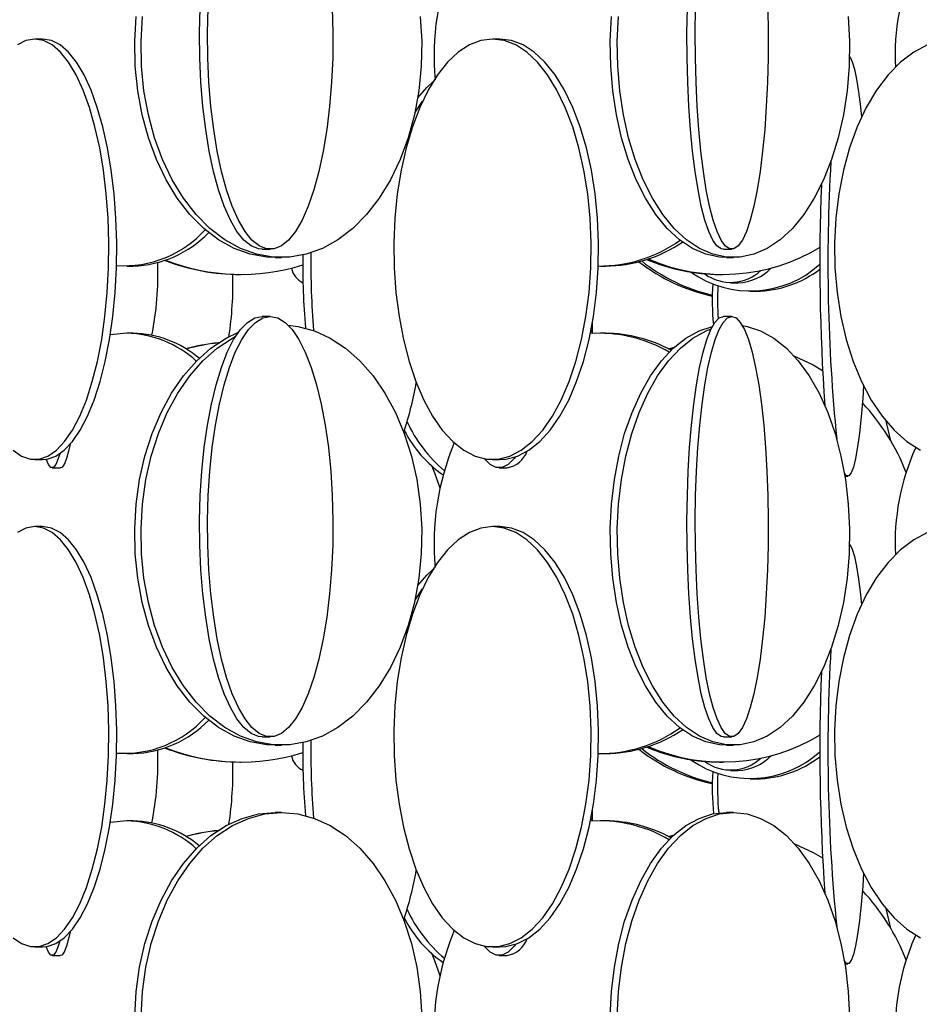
# Model space of a CAD drawing. Header units: millimetres. Extents: x 495 to 2657, y 518 to 2595.
# Tile 64 of 96: x 2358 to 2411, y 1918 to 1976. Entities that reach past the tile are written whole.
import ezdxf

# ---------------------------------------------------------------- set-up
doc = ezdxf.new("R2010")
doc.units = ezdxf.units.MM

msp = doc.modelspace()

# ---------------------------------------------------------------- linework, layer by layer
at = {"color": 7, "linetype": 'Continuous', "lineweight": 25}
for p, q in [((2359.195, 1975.048), (2358.727, 1975.048)), ((2386.379, 1975.048), (2385.938, 1975.048)), ((2381.32, 1970.663), (2381.771, 1971.346)), ((2381.12, 1969.848), (2381.144, 1969.751)), ((2372.251, 1962.548), (2372.728, 1962.548)), ((2399.666, 1962.548), (2400.158, 1962.548)), ((2373.014, 1962.048), (2373.387, 1962.048)), ((2399.838, 1962.048), (2400.255, 1962.048)), ((2364.199, 1961.548), (2364.572, 1961.548)), ((2392.349, 1961.548), (2392.655, 1961.548)), ((2370.925, 1961.048), (2370.98, 1961.048)), ((2399.451, 1961.048), (2399.619, 1961.048)), ((2400.094, 1960.548), (2400.546, 1960.548)), ((2401.252, 1960.048), (2401.62, 1960.048)), ((2372.728, 1958.548), (2372.251, 1958.548)), ((2400.158, 1958.548), (2399.666, 1958.548)), ((2391.787, 1957.709), (2391.772, 1957.527)), ((2391.88, 1957.534), (2391.888, 1958.254)), ((2364.199, 1957.548), (2363.22, 1957.461)), ((2364.572, 1957.548), (2364.199, 1957.548)), ((2392.349, 1957.548), (2391.772, 1957.527)), ((2392.655, 1957.548), (2392.349, 1957.548)), ((2396.454, 1956.588), (2396.664, 1956.648)), ((2358.727, 1950.048), (2359.195, 1950.048)), ((2359.762, 1949.548), (2360.259, 1949.548)), ((2385.938, 1950.048), (2386.379, 1950.048)), ((2386.327, 1949.548), (2386.812, 1949.548)), ((2406.882, 1949.048), (2407.052, 1949.048)), ((2359.195, 1946.048), (2358.727, 1946.048)), ((2386.379, 1946.048), (2385.938, 1946.048)), ((2381.32, 1941.663), (2381.771, 1942.346)), ((2381.12, 1940.848), (2381.144, 1940.751)), ((2372.251, 1933.548), (2372.728, 1933.548)), ((2399.666, 1933.548), (2400.158, 1933.548)), ((2364.199, 1932.548), (2364.572, 1932.548)), ((2373.014, 1933.048), (2373.387, 1933.048)), ((2392.349, 1932.548), (2392.655, 1932.548)), ((2399.838, 1933.048), (2400.255, 1933.048)), ((2370.925, 1932.048), (2370.98, 1932.048)), ((2399.451, 1932.048), (2399.619, 1932.048)), ((2400.094, 1931.548), (2400.546, 1931.548)), ((2401.252, 1931.048), (2401.62, 1931.048)), ((2373.387, 1929.048), (2373.014, 1929.048)), ((2391.88, 1928.534), (2391.888, 1929.254)), ((2400.255, 1929.048), (2399.838, 1929.048)), ((2364.199, 1928.548), (2363.22, 1928.461)), ((2364.572, 1928.548), (2364.199, 1928.548)), ((2391.787, 1928.709), (2391.772, 1928.527)), ((2392.349, 1928.548), (2391.772, 1928.527)), ((2392.655, 1928.548), (2392.349, 1928.548)), ((2396.454, 1927.588), (2396.664, 1927.648)), ((2358.727, 1921.048), (2359.195, 1921.048)), ((2385.938, 1921.048), (2386.379, 1921.048)), ((2359.762, 1920.548), (2360.259, 1920.548)), ((2386.327, 1920.548), (2386.812, 1920.548)), ((2406.882, 1920.048), (2407.052, 1920.048))]:
    msp.add_line(p, q, dxfattribs=at)
at = {"color": 7, "linetype": 'Continuous', "lineweight": 25, "flags": 128}
for points in [[(2372.251, 1962.548), (2372.03, 1962.57), (2371.592, 1962.745), (2371.163, 1963.093), (2370.749, 1963.609), (2370.356, 1964.285), (2369.99, 1965.113), (2369.656, 1966.08), (2369.358, 1967.172), (2369.1, 1968.376), (2368.887, 1969.673), (2368.721, 1971.045), (2368.605, 1972.474), (2368.54, 1973.938), (2368.527, 1975.419), (2368.566, 1976.894)], [(2376.413, 1976.894), (2376.452, 1975.419), (2376.439, 1973.938), (2376.374, 1972.474), (2376.257, 1971.045), (2376.091, 1969.673), (2375.878, 1968.376), (2375.621, 1967.172), (2375.323, 1966.08), (2374.989, 1965.113), (2374.622, 1964.285), (2374.23, 1963.609), (2373.816, 1963.093), (2373.387, 1962.745), (2372.949, 1962.57), (2372.507, 1962.57), (2372.069, 1962.745), (2371.64, 1963.093), (2371.226, 1963.609), (2370.833, 1964.285), (2370.467, 1965.113), (2370.133, 1966.08), (2369.835, 1967.172), (2369.578, 1968.376), (2369.365, 1969.673), (2369.199, 1971.045), (2369.082, 1972.474), (2369.017, 1973.938), (2369.004, 1975.419), (2369.043, 1976.894)], [(2399.666, 1962.548), (2399.537, 1962.57), (2399.282, 1962.745), (2399.032, 1963.093), (2398.792, 1963.609), (2398.563, 1964.285), (2398.35, 1965.113), (2398.155, 1966.08), (2397.982, 1967.172), (2397.832, 1968.376), (2397.708, 1969.673), (2397.611, 1971.045), (2397.543, 1972.474), (2397.505, 1973.938), (2397.498, 1975.419), (2397.521, 1976.894)], [(2402.304, 1976.894), (2402.327, 1975.419), (2402.319, 1973.938), (2402.281, 1972.474), (2402.213, 1971.045), (2402.117, 1969.673), (2401.993, 1968.376), (2401.843, 1967.172), (2401.669, 1966.08), (2401.475, 1965.113), (2401.261, 1964.285), (2401.033, 1963.609), (2400.792, 1963.093), (2400.542, 1962.745), (2400.287, 1962.57), (2400.03, 1962.57), (2399.775, 1962.745), (2399.525, 1963.093), (2399.284, 1963.609), (2399.055, 1964.285), (2398.842, 1965.113), (2398.647, 1966.08), (2398.474, 1967.172), (2398.324, 1968.376), (2398.2, 1969.673), (2398.104, 1971.045), (2398.036, 1972.474), (2397.998, 1973.938), (2397.99, 1975.419), (2398.013, 1976.894)], [(2373.014, 1962.048), (2372.52, 1962.07), (2371.538, 1962.245), (2370.577, 1962.593), (2369.65, 1963.109), (2368.77, 1963.785), (2367.95, 1964.613), (2367.201, 1965.58), (2366.533, 1966.672), (2365.957, 1967.876), (2365.479, 1969.173), (2365.108, 1970.545), (2364.847, 1971.974), (2364.701, 1973.438), (2364.672, 1974.919), (2364.759, 1976.394)], [(2381.642, 1976.394), (2381.729, 1974.919), (2381.7, 1973.438), (2381.554, 1971.974), (2381.293, 1970.545), (2380.922, 1969.173), (2380.444, 1967.876), (2379.868, 1966.672), (2379.2, 1965.58), (2378.451, 1964.613), (2377.631, 1963.785), (2376.751, 1963.109), (2375.824, 1962.593), (2374.863, 1962.245), (2373.881, 1962.07), (2372.892, 1962.07), (2371.91, 1962.245), (2370.949, 1962.593), (2370.022, 1963.109), (2369.142, 1963.785), (2368.322, 1964.613), (2367.573, 1965.58), (2366.905, 1966.672), (2366.329, 1967.876), (2365.851, 1969.173), (2365.48, 1970.545), (2365.219, 1971.974), (2365.073, 1973.438), (2365.044, 1974.919), (2365.132, 1976.394)], [(2399.838, 1962.048), (2399.429, 1962.07), (2398.617, 1962.245), (2397.822, 1962.593), (2397.056, 1963.109), (2396.328, 1963.785), (2395.65, 1964.613), (2395.03, 1965.58), (2394.478, 1966.672), (2394.001, 1967.876), (2393.607, 1969.173), (2393.299, 1970.545), (2393.084, 1971.974), (2392.963, 1973.438), (2392.939, 1974.919), (2393.011, 1976.394)], [(2407.082, 1976.394), (2407.155, 1974.919), (2407.131, 1973.438), (2407.01, 1971.974), (2406.794, 1970.545), (2406.487, 1969.173), (2406.092, 1967.876), (2405.615, 1966.672), (2405.063, 1965.58), (2404.444, 1964.613), (2403.765, 1963.785), (2403.038, 1963.109), (2402.271, 1962.593), (2401.476, 1962.245), (2400.664, 1962.07), (2399.846, 1962.07), (2399.034, 1962.245), (2398.239, 1962.593), (2397.472, 1963.109), (2396.745, 1963.785), (2396.067, 1964.613), (2395.447, 1965.58), (2394.895, 1966.672), (2394.418, 1967.876), (2394.023, 1969.173), (2393.716, 1970.545), (2393.5, 1971.974), (2393.38, 1973.438), (2393.355, 1974.919), (2393.428, 1976.394)], [(2357.441, 1950.593), (2357.948, 1950.245), (2358.466, 1950.07), (2358.988, 1950.07), (2359.507, 1950.245), (2360.014, 1950.593), (2360.503, 1951.109), (2360.968, 1951.785), (2361.401, 1952.613), (2361.796, 1953.58), (2362.148, 1954.672), (2362.453, 1955.876), (2362.705, 1957.173), (2362.901, 1958.545), (2363.039, 1959.974), (2363.116, 1961.438), (2363.131, 1962.919), (2363.085, 1964.394), (2362.977, 1965.843), (2362.81, 1967.246), (2362.586, 1968.583), (2362.307, 1969.836), (2361.978, 1970.986), (2361.603, 1972.017), (2361.189, 1972.916), (2360.739, 1973.669), (2360.261, 1974.266), (2359.762, 1974.699), (2359.248, 1974.961), (2358.727, 1975.048)], [(2358.727, 1975.048), (2358.206, 1974.961), (2357.692, 1974.699)], [(2359.195, 1950.048), (2359.456, 1950.07), (2359.975, 1950.245), (2360.482, 1950.593), (2360.971, 1951.109), (2361.436, 1951.785), (2361.869, 1952.613), (2362.264, 1953.58), (2362.616, 1954.672), (2362.921, 1955.876), (2363.173, 1957.173), (2363.369, 1958.545), (2363.506, 1959.974), (2363.584, 1961.438), (2363.599, 1962.919), (2363.553, 1964.394), (2363.445, 1965.843), (2363.278, 1967.246), (2363.053, 1968.583), (2362.775, 1969.836), (2362.446, 1970.986), (2362.071, 1972.017), (2361.656, 1972.916), (2361.207, 1973.669), (2360.729, 1974.266), (2360.23, 1974.699), (2359.716, 1974.961), (2359.195, 1975.048), (2359.195, 1975.048)], [(2385.938, 1975.048), (2385.244, 1974.961), (2384.56, 1974.699), (2383.895, 1974.266), (2383.259, 1973.669), (2382.661, 1972.916), (2382.108, 1972.017), (2381.61, 1970.986), (2381.172, 1969.836), (2380.801, 1968.583), (2380.502, 1967.246), (2380.28, 1965.843), (2380.136, 1964.394), (2380.075, 1962.919), (2380.095, 1961.438), (2380.198, 1959.974), (2380.381, 1958.545), (2380.642, 1957.173), (2380.978, 1955.876), (2381.383, 1954.672), (2381.852, 1953.58), (2382.378, 1952.613), (2382.955, 1951.785), (2383.573, 1951.109), (2384.225, 1950.593), (2384.9, 1950.245), (2385.59, 1950.07), (2386.285, 1950.07), (2386.975, 1950.245), (2387.651, 1950.593), (2388.302, 1951.109), (2388.92, 1951.785), (2389.497, 1952.613), (2390.023, 1953.58), (2390.492, 1954.672), (2390.897, 1955.876), (2391.233, 1957.173), (2391.494, 1958.545), (2391.677, 1959.974), (2391.78, 1961.438), (2391.8, 1962.919), (2391.739, 1964.394), (2391.596, 1965.843), (2391.373, 1967.246), (2391.074, 1968.583), (2390.703, 1969.836), (2390.265, 1970.986), (2389.767, 1972.017), (2389.214, 1972.916), (2388.616, 1973.669), (2387.98, 1974.266), (2387.315, 1974.699), (2386.631, 1974.961), (2385.938, 1975.048)], [(2386.379, 1950.048), (2386.727, 1950.07), (2387.417, 1950.245), (2388.092, 1950.593), (2388.744, 1951.109), (2389.362, 1951.785), (2389.938, 1952.613), (2390.465, 1953.58), (2390.934, 1954.672), (2391.339, 1955.876), (2391.674, 1957.173), (2391.936, 1958.545), (2392.119, 1959.974), (2392.221, 1961.438), (2392.242, 1962.919), (2392.18, 1964.394), (2392.037, 1965.843), (2391.815, 1967.246), (2391.516, 1968.583), (2391.145, 1969.836), (2390.707, 1970.986), (2390.208, 1972.017), (2389.656, 1972.916), (2389.057, 1973.669), (2388.421, 1974.266), (2387.757, 1974.699), (2387.073, 1974.961), (2386.379, 1975.048), (2386.379, 1975.048)], [(2411.792, 1974.699), (2410.973, 1974.266), (2410.19, 1973.669), (2409.452, 1972.916), (2408.771, 1972.017), (2408.157, 1970.986), (2407.617, 1969.836), (2407.16, 1968.583), (2406.792, 1967.246), (2406.517, 1965.843), (2406.341, 1964.394), (2406.265, 1962.919), (2406.29, 1961.438), (2406.417, 1959.974), (2406.642, 1958.545), (2406.964, 1957.173), (2407.378, 1955.876), (2407.877, 1954.672), (2408.455, 1953.58), (2409.104, 1952.613), (2409.814, 1951.785), (2410.576, 1951.109), (2411.379, 1950.593)], [(2407.151, 1974.002), (2407.189, 1973.961), (2407.323, 1973.699), (2407.454, 1973.266), (2407.579, 1972.669), (2407.697, 1971.916), (2407.805, 1971.017), (2407.866, 1970.402)], [(2381.489, 1971.548), (2382.027, 1972.169), (2382.403, 1972.524)], [(2372.251, 1933.548), (2372.03, 1933.57), (2371.592, 1933.745), (2371.163, 1934.093), (2370.749, 1934.609), (2370.356, 1935.285), (2369.99, 1936.113), (2369.656, 1937.08), (2369.358, 1938.172), (2369.1, 1939.376), (2368.887, 1940.673), (2368.721, 1942.045), (2368.605, 1943.474), (2368.54, 1944.938), (2368.527, 1946.419), (2368.566, 1947.894), (2368.657, 1949.343), (2368.798, 1950.746), (2368.988, 1952.083), (2369.224, 1953.336), (2369.502, 1954.486), (2369.819, 1955.517), (2370.169, 1956.416), (2370.549, 1957.169), (2370.953, 1957.766), (2371.376, 1958.199), (2371.81, 1958.461), (2372.251, 1958.548), (2372.251, 1958.548)], [(2372.728, 1958.548), (2373.169, 1958.461), (2373.603, 1958.199), (2374.025, 1957.766), (2374.429, 1957.169), (2374.809, 1956.416), (2375.16, 1955.517), (2375.477, 1954.486), (2375.755, 1953.336), (2375.991, 1952.083), (2376.18, 1950.746), (2376.322, 1949.343), (2376.413, 1947.894), (2376.452, 1946.419), (2376.439, 1944.938), (2376.374, 1943.474), (2376.257, 1942.045), (2376.091, 1940.673), (2375.878, 1939.376), (2375.621, 1938.172), (2375.323, 1937.08), (2374.989, 1936.113), (2374.622, 1935.285), (2374.23, 1934.609), (2373.816, 1934.093), (2373.387, 1933.745), (2372.949, 1933.57), (2372.507, 1933.57), (2372.069, 1933.745), (2371.64, 1934.093), (2371.226, 1934.609), (2370.833, 1935.285), (2370.467, 1936.113), (2370.133, 1937.08), (2369.835, 1938.172), (2369.578, 1939.376), (2369.365, 1940.673), (2369.199, 1942.045), (2369.082, 1943.474), (2369.017, 1944.938), (2369.004, 1946.419), (2369.043, 1947.894), (2369.134, 1949.343), (2369.276, 1950.746), (2369.465, 1952.083), (2369.701, 1953.336), (2369.979, 1954.486), (2370.296, 1955.517), (2370.647, 1956.416), (2371.027, 1957.169), (2371.431, 1957.766), (2371.853, 1958.199), (2372.287, 1958.461), (2372.728, 1958.548)], [(2399.666, 1933.548), (2399.537, 1933.57), (2399.282, 1933.745), (2399.032, 1934.093), (2398.792, 1934.609), (2398.563, 1935.285), (2398.35, 1936.113), (2398.155, 1937.08), (2397.982, 1938.172), (2397.832, 1939.376), (2397.708, 1940.673), (2397.611, 1942.045), (2397.543, 1943.474), (2397.505, 1944.938), (2397.498, 1946.419), (2397.521, 1947.894), (2397.574, 1949.343), (2397.656, 1950.746), (2397.766, 1952.083), (2397.904, 1953.336), (2398.066, 1954.486), (2398.25, 1955.517), (2398.454, 1956.416), (2398.675, 1957.169), (2398.911, 1957.766), (2399.156, 1958.199), (2399.409, 1958.461), (2399.666, 1958.548), (2399.666, 1958.548)], [(2400.158, 1958.548), (2400.415, 1958.461), (2400.668, 1958.199), (2400.914, 1957.766), (2401.149, 1957.169), (2401.37, 1956.416), (2401.574, 1955.517), (2401.759, 1954.486), (2401.921, 1953.336), (2402.058, 1952.083), (2402.169, 1950.746), (2402.251, 1949.343), (2402.304, 1947.894), (2402.327, 1946.419), (2402.319, 1944.938), (2402.281, 1943.474), (2402.213, 1942.045), (2402.117, 1940.673), (2401.993, 1939.376), (2401.843, 1938.172), (2401.669, 1937.08), (2401.475, 1936.113), (2401.261, 1935.285), (2401.033, 1934.609), (2400.792, 1934.093), (2400.542, 1933.745), (2400.287, 1933.57), (2400.03, 1933.57), (2399.775, 1933.745), (2399.525, 1934.093), (2399.284, 1934.609), (2399.055, 1935.285), (2398.842, 1936.113), (2398.647, 1937.08), (2398.474, 1938.172), (2398.324, 1939.376), (2398.2, 1940.673), (2398.104, 1942.045), (2398.036, 1943.474), (2397.998, 1944.938), (2397.99, 1946.419), (2398.013, 1947.894), (2398.066, 1949.343), (2398.148, 1950.746), (2398.259, 1952.083), (2398.396, 1953.336), (2398.558, 1954.486), (2398.742, 1955.517), (2398.947, 1956.416), (2399.168, 1957.169), (2399.403, 1957.766), (2399.649, 1958.199), (2399.902, 1958.461), (2400.158, 1958.548)], [(2373.786, 1958.034), (2374.374, 1957.961), (2375.347, 1957.699), (2376.293, 1957.266), (2377.198, 1956.669), (2378.049, 1955.916), (2378.835, 1955.017), (2379.545, 1953.986), (2380.168, 1952.836), (2380.696, 1951.583), (2381.121, 1950.246), (2381.438, 1948.843), (2381.642, 1947.394), (2381.729, 1945.919), (2381.7, 1944.438), (2381.554, 1942.974), (2381.293, 1941.545), (2380.922, 1940.173), (2380.444, 1938.876), (2379.868, 1937.672), (2379.2, 1936.58), (2378.451, 1935.613), (2377.631, 1934.785), (2376.751, 1934.109), (2375.824, 1933.593), (2374.863, 1933.245), (2373.881, 1933.07), (2372.892, 1933.07), (2371.91, 1933.245), (2370.949, 1933.593), (2370.022, 1934.109), (2369.142, 1934.785), (2368.322, 1935.613), (2367.573, 1936.58), (2366.905, 1937.672), (2366.329, 1938.876), (2365.851, 1940.173), (2365.48, 1941.545), (2365.219, 1942.974), (2365.073, 1944.438), (2365.044, 1945.919), (2365.132, 1947.394), (2365.335, 1948.843), (2365.652, 1950.246), (2366.077, 1951.583), (2366.605, 1952.836), (2367.228, 1953.986), (2367.938, 1955.017), (2368.724, 1955.916), (2369.575, 1956.669), (2370.48, 1957.266), (2370.67, 1957.368)], [(2399.838, 1933.048), (2399.429, 1933.07), (2398.617, 1933.245), (2397.822, 1933.593), (2397.056, 1934.109), (2396.328, 1934.785), (2395.65, 1935.613), (2395.03, 1936.58), (2394.478, 1937.672), (2394.001, 1938.876), (2393.607, 1940.173), (2393.299, 1941.545), (2393.084, 1942.974), (2392.963, 1944.438), (2392.939, 1945.919), (2393.011, 1947.394), (2393.18, 1948.843), (2393.442, 1950.246), (2393.793, 1951.583), (2394.23, 1952.836), (2394.745, 1953.986), (2395.332, 1955.017), (2395.982, 1955.916), (2396.686, 1956.669), (2397.435, 1957.266), (2398.217, 1957.699), (2399.007, 1957.957)], [(2400.787, 1958.011), (2401.072, 1957.961), (2401.876, 1957.699), (2402.659, 1957.266), (2403.407, 1956.669), (2404.111, 1955.916), (2404.761, 1955.017), (2405.348, 1953.986), (2405.863, 1952.836), (2406.3, 1951.583), (2406.652, 1950.246), (2406.914, 1948.843), (2407.082, 1947.394), (2407.155, 1945.919), (2407.131, 1944.438), (2407.01, 1942.974), (2406.794, 1941.545), (2406.487, 1940.173), (2406.092, 1938.876), (2405.615, 1937.672), (2405.063, 1936.58), (2404.444, 1935.613), (2403.765, 1934.785), (2403.038, 1934.109), (2402.271, 1933.593), (2401.476, 1933.245), (2400.664, 1933.07), (2399.846, 1933.07), (2399.034, 1933.245), (2398.239, 1933.593), (2397.472, 1934.109), (2396.745, 1934.785), (2396.067, 1935.613), (2395.447, 1936.58), (2394.895, 1937.672), (2394.418, 1938.876), (2394.023, 1940.173), (2393.716, 1941.545), (2393.5, 1942.974), (2393.38, 1944.438), (2393.355, 1945.919), (2393.428, 1947.394), (2393.597, 1948.843), (2393.858, 1950.246), (2394.21, 1951.583), (2394.647, 1952.836), (2395.162, 1953.986), (2395.749, 1955.017), (2396.399, 1955.916), (2397.103, 1956.669), (2397.852, 1957.266), (2398.634, 1957.699), (2398.935, 1957.818)], [(2373.014, 1933.048), (2372.52, 1933.07), (2371.538, 1933.245), (2370.577, 1933.593), (2369.65, 1934.109), (2368.77, 1934.785), (2367.95, 1935.613), (2367.201, 1936.58), (2366.533, 1937.672), (2365.957, 1938.876), (2365.479, 1940.173), (2365.108, 1941.545), (2364.847, 1942.974), (2364.701, 1944.438), (2364.672, 1945.919), (2364.759, 1947.394), (2364.963, 1948.843), (2365.28, 1950.246), (2365.705, 1951.583), (2366.233, 1952.836), (2366.856, 1953.986), (2367.566, 1955.017), (2368.352, 1955.916), (2369.203, 1956.669), (2370.108, 1957.266), (2370.839, 1957.616)], [(2396.394, 1956.619), (2396.686, 1956.699), (2396.731, 1956.71)], [(2403.859, 1956.209), (2404.994, 1955.669), (2405.553, 1955.344)], [(2408, 1954.418), (2407.948, 1953.672), (2407.856, 1952.58), (2407.752, 1951.613), (2407.639, 1950.785), (2407.517, 1950.109), (2407.389, 1949.593), (2407.256, 1949.245), (2407.121, 1949.07), (2406.984, 1949.07), (2406.849, 1949.243)], [(2409.617, 1951.146), (2409.372, 1952.172), (2409.343, 1952.311)], [(2360.83, 1950.941), (2360.761, 1950.609), (2360.623, 1950.093), (2360.48, 1949.745), (2360.333, 1949.57), (2360.259, 1949.548)], [(2360.209, 1950.384), (2360.125, 1950.093), (2359.982, 1949.745), (2359.836, 1949.57), (2359.688, 1949.57), (2359.542, 1949.745), (2359.408, 1950.063)], [(2387.299, 1950.203), (2387.216, 1950.093), (2386.865, 1949.745), (2386.507, 1949.57), (2386.147, 1949.57), (2385.789, 1949.745), (2385.439, 1950.093), (2385.438, 1950.094)], [(2382.327, 1949.639), (2382.493, 1949.246), (2382.816, 1948.351)], [(2357.441, 1921.593), (2357.948, 1921.245), (2358.466, 1921.07), (2358.988, 1921.07), (2359.507, 1921.245), (2360.014, 1921.593), (2360.503, 1922.109), (2360.968, 1922.785), (2361.401, 1923.613), (2361.796, 1924.58), (2362.148, 1925.672), (2362.453, 1926.876), (2362.705, 1928.173), (2362.901, 1929.545), (2363.039, 1930.974), (2363.116, 1932.438), (2363.131, 1933.919), (2363.085, 1935.394), (2362.977, 1936.843), (2362.81, 1938.246), (2362.586, 1939.583), (2362.307, 1940.836), (2361.978, 1941.986), (2361.603, 1943.017), (2361.189, 1943.916), (2360.739, 1944.669), (2360.261, 1945.266), (2359.762, 1945.699), (2359.248, 1945.961), (2358.727, 1946.048)], [(2358.727, 1946.048), (2358.206, 1945.961), (2357.692, 1945.699)], [(2359.195, 1921.048), (2359.456, 1921.07), (2359.975, 1921.245), (2360.482, 1921.593), (2360.971, 1922.109), (2361.436, 1922.785), (2361.869, 1923.613), (2362.264, 1924.58), (2362.616, 1925.672), (2362.921, 1926.876), (2363.173, 1928.173), (2363.369, 1929.545), (2363.506, 1930.974), (2363.584, 1932.438), (2363.599, 1933.919), (2363.553, 1935.394), (2363.445, 1936.843), (2363.278, 1938.246), (2363.053, 1939.583), (2362.775, 1940.836), (2362.446, 1941.986), (2362.071, 1943.017), (2361.656, 1943.916), (2361.207, 1944.669), (2360.729, 1945.266), (2360.23, 1945.699), (2359.716, 1945.961), (2359.195, 1946.048), (2359.195, 1946.048)], [(2385.938, 1946.048), (2385.244, 1945.961), (2384.56, 1945.699), (2383.895, 1945.266), (2383.259, 1944.669), (2382.661, 1943.916), (2382.108, 1943.017), (2381.61, 1941.986), (2381.172, 1940.836), (2380.801, 1939.583), (2380.502, 1938.246), (2380.28, 1936.843), (2380.136, 1935.394), (2380.075, 1933.919), (2380.095, 1932.438), (2380.198, 1930.974), (2380.381, 1929.545), (2380.642, 1928.173), (2380.978, 1926.876), (2381.383, 1925.672), (2381.852, 1924.58), (2382.378, 1923.613), (2382.955, 1922.785), (2383.573, 1922.109), (2384.225, 1921.593), (2384.9, 1921.245), (2385.59, 1921.07), (2386.285, 1921.07), (2386.975, 1921.245), (2387.651, 1921.593), (2388.302, 1922.109), (2388.92, 1922.785), (2389.497, 1923.613), (2390.023, 1924.58), (2390.492, 1925.672), (2390.897, 1926.876), (2391.233, 1928.173), (2391.494, 1929.545), (2391.677, 1930.974), (2391.78, 1932.438), (2391.8, 1933.919), (2391.739, 1935.394), (2391.596, 1936.843), (2391.373, 1938.246), (2391.074, 1939.583), (2390.703, 1940.836), (2390.265, 1941.986), (2389.767, 1943.017), (2389.214, 1943.916), (2388.616, 1944.669), (2387.98, 1945.266), (2387.315, 1945.699), (2386.631, 1945.961), (2385.938, 1946.048)], [(2386.379, 1921.048), (2386.727, 1921.07), (2387.417, 1921.245), (2388.092, 1921.593), (2388.744, 1922.109), (2389.362, 1922.785), (2389.938, 1923.613), (2390.465, 1924.58), (2390.934, 1925.672), (2391.339, 1926.876), (2391.674, 1928.173), (2391.936, 1929.545), (2392.119, 1930.974), (2392.221, 1932.438), (2392.242, 1933.919), (2392.18, 1935.394), (2392.037, 1936.843), (2391.815, 1938.246), (2391.516, 1939.583), (2391.145, 1940.836), (2390.707, 1941.986), (2390.208, 1943.017), (2389.656, 1943.916), (2389.057, 1944.669), (2388.421, 1945.266), (2387.757, 1945.699), (2387.073, 1945.961), (2386.379, 1946.048), (2386.379, 1946.048)], [(2411.792, 1945.699), (2410.973, 1945.266), (2410.19, 1944.669), (2409.452, 1943.916), (2408.771, 1943.017), (2408.157, 1941.986), (2407.617, 1940.836), (2407.16, 1939.583), (2406.792, 1938.246), (2406.517, 1936.843), (2406.341, 1935.394), (2406.265, 1933.919), (2406.29, 1932.438), (2406.417, 1930.974), (2406.642, 1929.545), (2406.964, 1928.173), (2407.378, 1926.876), (2407.877, 1925.672), (2408.455, 1924.58), (2409.104, 1923.613), (2409.814, 1922.785), (2410.576, 1922.109), (2411.379, 1921.593)], [(2407.151, 1945.002), (2407.189, 1944.961), (2407.323, 1944.699), (2407.454, 1944.266), (2407.579, 1943.669), (2407.697, 1942.916), (2407.805, 1942.017), (2407.866, 1941.402)], [(2381.489, 1942.548), (2382.027, 1943.169), (2382.403, 1943.524)], [(2364.672, 1916.919), (2364.759, 1918.394), (2364.963, 1919.843), (2365.28, 1921.246), (2365.705, 1922.583), (2366.233, 1923.836), (2366.856, 1924.986), (2367.566, 1926.017), (2368.352, 1926.916), (2369.203, 1927.669), (2370.108, 1928.266), (2371.054, 1928.699), (2372.027, 1928.961), (2373.014, 1929.048)], [(2365.044, 1916.919), (2365.132, 1918.394), (2365.335, 1919.843), (2365.652, 1921.246), (2366.077, 1922.583), (2366.605, 1923.836), (2367.228, 1924.986), (2367.938, 1926.017), (2368.724, 1926.916), (2369.575, 1927.669), (2370.48, 1928.266), (2371.426, 1928.699), (2372.399, 1928.961), (2373.387, 1929.048)], [(2373.387, 1929.048), (2374.374, 1928.961), (2375.347, 1928.699), (2376.293, 1928.266), (2377.198, 1927.669), (2378.049, 1926.916), (2378.835, 1926.017), (2379.545, 1924.986), (2380.168, 1923.836), (2380.696, 1922.583), (2381.121, 1921.246), (2381.438, 1919.843), (2381.642, 1918.394), (2381.729, 1916.919)], [(2392.939, 1916.919), (2393.011, 1918.394), (2393.18, 1919.843), (2393.442, 1921.246), (2393.793, 1922.583), (2394.23, 1923.836), (2394.745, 1924.986), (2395.332, 1926.017), (2395.982, 1926.916), (2396.686, 1927.669), (2397.435, 1928.266), (2398.217, 1928.699), (2399.022, 1928.961), (2399.838, 1929.048), (2399.838, 1929.048)], [(2393.355, 1916.919), (2393.428, 1918.394), (2393.597, 1919.843), (2393.858, 1921.246), (2394.21, 1922.583), (2394.647, 1923.836), (2395.162, 1924.986), (2395.749, 1926.017), (2396.399, 1926.916), (2397.103, 1927.669), (2397.852, 1928.266), (2398.634, 1928.699), (2399.439, 1928.961), (2400.255, 1929.048)], [(2400.255, 1929.048), (2401.072, 1928.961), (2401.876, 1928.699), (2402.659, 1928.266), (2403.407, 1927.669), (2404.111, 1926.916), (2404.761, 1926.017), (2405.348, 1924.986), (2405.863, 1923.836), (2406.3, 1922.583), (2406.652, 1921.246), (2406.914, 1919.843), (2407.082, 1918.394), (2407.155, 1916.919)], [(2396.394, 1927.619), (2396.686, 1927.699), (2396.731, 1927.71)], [(2403.859, 1927.209), (2404.994, 1926.669), (2405.553, 1926.344)], [(2408, 1925.418), (2407.948, 1924.672), (2407.856, 1923.58), (2407.752, 1922.613), (2407.639, 1921.785), (2407.517, 1921.109), (2407.389, 1920.593), (2407.256, 1920.245), (2407.121, 1920.07), (2406.984, 1920.07), (2406.849, 1920.243)], [(2409.617, 1922.146), (2409.372, 1923.172), (2409.343, 1923.311)], [(2360.83, 1921.941), (2360.761, 1921.609), (2360.623, 1921.093), (2360.48, 1920.745), (2360.333, 1920.57), (2360.259, 1920.548)], [(2360.209, 1921.384), (2360.125, 1921.093), (2359.982, 1920.745), (2359.836, 1920.57), (2359.688, 1920.57), (2359.542, 1920.745), (2359.408, 1921.063)], [(2387.299, 1921.203), (2387.216, 1921.093), (2386.865, 1920.745), (2386.507, 1920.57), (2386.147, 1920.57), (2385.789, 1920.745), (2385.439, 1921.093), (2385.438, 1921.094)], [(2382.327, 1920.639), (2382.493, 1920.246), (2382.816, 1919.351)]]:
    msp.add_lwpolyline(points, dxfattribs=at)
at = {"color": 7, "linetype": 'Continuous', "lineweight": 25}
for centre, radius, start, end in [((2397.81, 1974.061), 15.349, 157.14264, 185.35308), ((2423.68, 1974.063), 13.812, 155.81314, 182.82403), ((2510.302, 1961.694), 104.427, 176.66994, 185.74227), ((2524.1, 1961.631), 118.705, 177.69557, 184.04843), ((2364.047, 1968.06), 6.494, 265.94217, 317.87023), ((2364.366, 1968.094), 6.549, 271.80814, 315.87572), ((2392.277, 1969.878), 8.329, 269.64588, 305.30589), ((2392.583, 1969.863), 8.315, 270.49741, 304.02256), ((2399.623, 1972.225), 11.175, 246.63248, 301.16392), ((2370.926, 1973.405), 12.357, 248.86985, 269.99663), ((2370.98, 1973.403), 12.354, 248.7373, 287.33283), ((2419.125, 1961.54), 44.464, 179.1547, 184.74156), ((2419.552, 1961.541), 44.411, 178.98237, 184.94508), ((2401.232, 1970.201), 10.672, 231.88348, 257.93258), ((2401.462, 1970.22), 10.694, 231.51805, 256.69726), ((2399.459, 1972.221), 11.172, 247.01292, 269.9614), ((2348.103, 1961.044), 17.95, 348.40223, 2.23727), ((2375.206, 1961.69), 1.254, 192.51604, 244.78299), ((2401.268, 1966.256), 6.187, 235.08458, 311.91766), ((2400.103, 1963.193), 2.618, 233.62832, 313.18324), ((2400.427, 1963.446), 2.9, 272.36922, 316.01699), ((2401.525, 1966.409), 6.361, 270.84771, 307.5366), ((2349.173, 1960.543), 21.337, 351.40454, 1.37786), ((2414.981, 1959.548), 15.982, 176.63079, 185.32759), ((2415.301, 1959.548), 15.989, 177.04148, 184.05931), ((2364.042, 1951.171), 6.38, 47.76492, 88.59077), ((2364.428, 1951.228), 6.322, 49.88939, 88.69278), ((2392.298, 1949.337), 8.212, 59.71358, 89.64434), ((2392.608, 1949.362), 8.186, 61.22314, 89.67121), ((2370.926, 1944.693), 12.356, 95.97495, 105.08482), ((2370.981, 1944.692), 12.356, 96.28168, 105.26852), ((2362.057, 1957.976), 19.642, 341.29523, 350.12699), ((2398.786, 1944.795), 12.557, 20.85313, 43.28419), ((2388.457, 1955.784), 8.367, 204.74355, 229.97246), ((2387.135, 1955.068), 7.238, 207.11834, 235.20183), ((2397.81, 1945.061), 15.349, 157.14264, 185.35308), ((2423.678, 1945.063), 13.81, 155.66066, 182.8251), ((2386.549, 1951.068), 1.542, 279.82086, 339.66999), ((2510.302, 1932.694), 104.427, 176.66994, 185.74227), ((2524.1, 1932.631), 118.705, 177.69557, 184.04843), ((2364.047, 1939.06), 6.494, 265.94217, 317.87023), ((2364.366, 1939.094), 6.549, 271.80814, 315.87572), ((2392.277, 1940.878), 8.329, 269.64588, 305.30589), ((2392.583, 1940.863), 8.315, 270.49741, 304.02256), ((2419.125, 1932.54), 44.464, 179.1547, 184.74156), ((2419.552, 1932.541), 44.411, 178.98237, 184.94508), ((2399.623, 1943.225), 11.175, 246.63248, 301.16392), ((2348.103, 1932.044), 17.95, 348.40223, 2.23727), ((2370.926, 1944.405), 12.357, 248.86985, 269.99663), ((2370.98, 1944.403), 12.354, 248.7373, 287.33283), ((2401.232, 1941.201), 10.672, 231.88348, 257.93258), ((2401.462, 1941.22), 10.694, 231.51805, 256.69726), ((2399.459, 1943.221), 11.172, 247.01292, 269.9614), ((2401.268, 1937.256), 6.187, 235.08458, 311.91766), ((2349.173, 1931.543), 21.337, 351.40454, 1.37786), ((2375.206, 1932.69), 1.254, 192.51604, 244.78299), ((2400.103, 1934.193), 2.618, 233.62832, 313.18324), ((2400.427, 1934.446), 2.9, 272.36922, 316.01699), ((2401.525, 1937.409), 6.361, 270.84771, 307.5366), ((2414.979, 1930.548), 15.979, 176.6304, 185.66126), ((2415.292, 1930.548), 15.981, 177.04006, 185.48348), ((2364.042, 1922.171), 6.38, 47.76492, 88.59077), ((2364.428, 1922.228), 6.322, 49.88939, 88.69278), ((2392.298, 1920.337), 8.212, 59.71358, 89.64434), ((2392.608, 1920.362), 8.186, 61.22314, 89.67121), ((2370.926, 1915.693), 12.356, 95.97495, 105.08482), ((2370.981, 1915.692), 12.356, 96.28168, 105.26852), ((2362.057, 1928.976), 19.642, 341.29523, 350.12699), ((2398.786, 1915.795), 12.557, 20.85313, 43.28419), ((2388.457, 1926.784), 8.367, 204.74355, 229.97246), ((2387.135, 1926.068), 7.238, 207.11834, 235.20183), ((2397.822, 1916.048), 15.365, 157.1157, 202.84484), ((2386.549, 1922.068), 1.542, 279.82086, 339.66999), ((2423.765, 1916.044), 13.897, 155.88475, 191.22791)]:
    msp.add_arc(centre, radius, start, end, dxfattribs=at)

doc.saveas('drawing.dxf')
